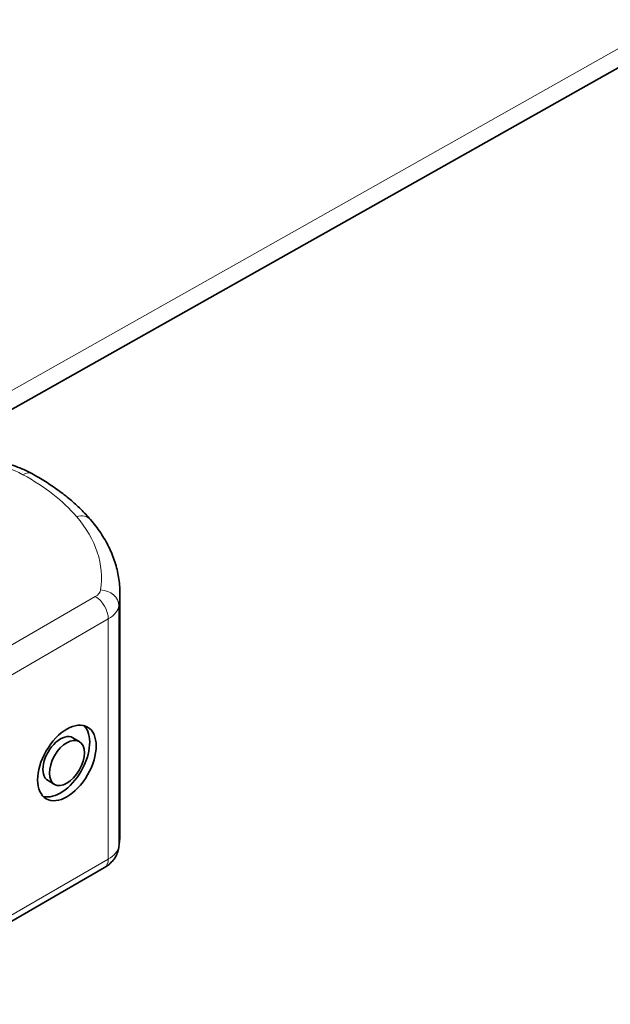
# Model space of a CAD drawing. Header units: millimetres. Extents: x -300186 to 535164, y -28581 to 763383.
# Tile 124 of 256: x 2693 to 2709, y 136138 to 136165. Entities that reach past the tile are written whole.
import ezdxf

# ---------------------------------------------------------------- set-up
doc = ezdxf.new("R2010")
doc.units = ezdxf.units.MM
doc.header["$LTSCALE"] = 10
doc.layers.add('Visible (ISO)', color=7, linetype='Continuous', lineweight=35)
doc.layers.add('Visible Narrow (ISO)', color=7, linetype='Continuous', lineweight=9)

msp = doc.modelspace()

# ---------------------------------------------------------------- linework, layer by layer
at = {"layer": 'Visible (ISO)'}
for p, q in [((2690.127, 136152.515), (2711.441, 136164.51)), ((2696.057, 136142.666), (2696.057, 136149.198)), ((2694.953, 136145.159), (2694.776, 136145.261)), ((2694.279, 136143.991), (2694.102, 136144.093)), ((2695.639, 136141.73), (2689.195, 136138.01))]:
    msp.add_line(p, q, dxfattribs=at)
for major_axis in [(-0.563, -0.976), (0.337, 0.584)]:
    msp.add_ellipse((2694.616, 136144.575), major_axis=major_axis, ratio=0.57735, dxfattribs=at)
for major_axis, start_param, end_param in [((0.563, 0.976), 3.299141, 6.125637), ((0.337, 0.584), 0, 3.141593)]:
    msp.add_ellipse((2694.439, 136144.677), major_axis=major_axis, ratio=0.57735, start_param=start_param, end_param=end_param, dxfattribs=at)
for points, knots in [([(2691.17, 136152.872), (2691.344, 136152.891), (2691.52, 136152.901), (2691.873, 136152.901), (2692.05, 136152.892), (2692.397, 136152.853), (2692.569, 136152.825), (2692.902, 136152.748), (2693.063, 136152.701), (2693.372, 136152.587), (2693.52, 136152.521), (2693.658, 136152.445)], [3.7357176, 3.7357176, 3.7357176, 3.7357176, 3.9254367, 3.9254367, 4.1151559, 4.1151559, 4.3048751, 4.3048751, 4.4945943, 4.4945943, 4.6843134, 4.6843134, 4.6843134, 4.6843134]), ([(2693.658, 136152.445), (2693.786, 136152.375), (2693.911, 136152.303), (2694.151, 136152.152), (2694.267, 136152.073), (2694.49, 136151.911), (2694.598, 136151.828), (2694.803, 136151.655), (2694.901, 136151.567), (2695.086, 136151.384), (2695.174, 136151.291), (2695.257, 136151.195)], [4.6843134, 4.6843134, 4.6843134, 4.6843134, 4.754754, 4.754754, 4.8251946, 4.8251946, 4.8956352, 4.8956352, 4.9660757, 4.9660757, 5.0365163, 5.0365163, 5.0365163, 5.0365163]), ([(2695.257, 136151.195), (2695.358, 136151.077), (2695.451, 136150.955), (2695.619, 136150.705), (2695.694, 136150.576), (2695.824, 136150.312), (2695.879, 136150.178), (2695.967, 136149.903), (2696.001, 136149.764), (2696.046, 136149.482), (2696.057, 136149.34), (2696.057, 136149.198)], [5.0365163, 5.0365163, 5.0365163, 5.0365163, 5.1287705, 5.1287705, 5.2210246, 5.2210246, 5.3132788, 5.3132788, 5.405533, 5.405533, 5.4977871, 5.4977871, 5.4977871, 5.4977871]), ([(2696.057, 136142.666), (2696.057, 136142.64), (2696.057, 136142.613), (2696.055, 136142.56), (2696.054, 136142.533), (2696.051, 136142.48), (2696.049, 136142.453), (2696.044, 136142.4), (2696.042, 136142.374), (2696.035, 136142.321), (2696.032, 136142.295), (2696.028, 136142.268)], [5.49778714, 5.49778714, 5.49778714, 5.49778714, 5.51506659, 5.51506659, 5.53234603, 5.53234603, 5.54962547, 5.54962547, 5.56690491, 5.56690491, 5.58418435, 5.58418435, 5.58418435, 5.58418435]), ([(2695.639, 136141.73), (2695.673, 136141.75), (2695.706, 136141.772), (2695.771, 136141.822), (2695.803, 136141.85), (2695.864, 136141.913), (2695.892, 136141.948), (2695.945, 136142.027), (2695.968, 136142.07), (2696.006, 136142.164), (2696.02, 136142.215), (2696.028, 136142.268)], [6.2831853, 6.2831853, 6.2831853, 6.2831853, 6.4229855, 6.4229855, 6.5627857, 6.5627857, 6.7025859, 6.7025859, 6.8423861, 6.8423861, 6.9821863, 6.9821863, 6.9821863, 6.9821863])]:
    msp.add_open_spline(points, degree=3, knots=knots, dxfattribs=at)
at = {"layer": 'Visible Narrow (ISO)'}
for p, q in [((2711.029, 136164.79), (2690.127, 136153.027)), ((2695.389, 136149.103), (2688.945, 136145.383)), ((2696.031, 136142.317), (2696.031, 136148.849)), ((2689.299, 136144.771), (2695.742, 136148.491)), ((2695.742, 136148.491), (2695.742, 136141.959)), ((2695.742, 136141.959), (2689.299, 136138.239))]:
    msp.add_line(p, q, dxfattribs=at)
for centre, major_axis, ratio, start_param, end_param in [((2691.701, 136151.366), (2.5, 0), 0.57735, 0.813474, 1.76207), ((2693.419, 136152.006), (0.24, 0.439), 0.560915, 0, 0.771749), ((2688.61, 136149.478), (7, 0), 0.57735, 0.461271, 0.813474), ((2694.878, 136150.868), (0.379, 0.326), 0.731163, 0, 1.009005), ((2689.057, 136149.606), (6.5, 0), 0.57735, 6.196788, 6.744456), ((2695.035, 136149.307), (0.5, 0), 0.57735, 5.497787, 6.196788), ((2695.533, 136148.874), (0.494, -0.074), 0.813451, 0.121432, 1.692228), ((2689.057, 136149.198), (7, 0), 0.57735, 6.196788, 6.283185), ((2695.389, 136148.695), (0.25, -0.433), 0.57735, 0.785398, 2.356194), ((2695.035, 136148.899), (1, 0), 0.57735, 5.497787, 6.196788), ((2689.057, 136142.666), (7, 0), 0.57735, 6.196788, 6.283185), ((2695.035, 136142.367), (1, 0), 0.57735, 5.497787, 6.196788), ((2695.389, 136142.163), (0.25, -0.433), 0.57735, 0, 0.785398)]:
    msp.add_ellipse(centre, major_axis=major_axis, ratio=ratio, start_param=start_param, end_param=end_param, dxfattribs=at)

doc.saveas('drawing.dxf')
